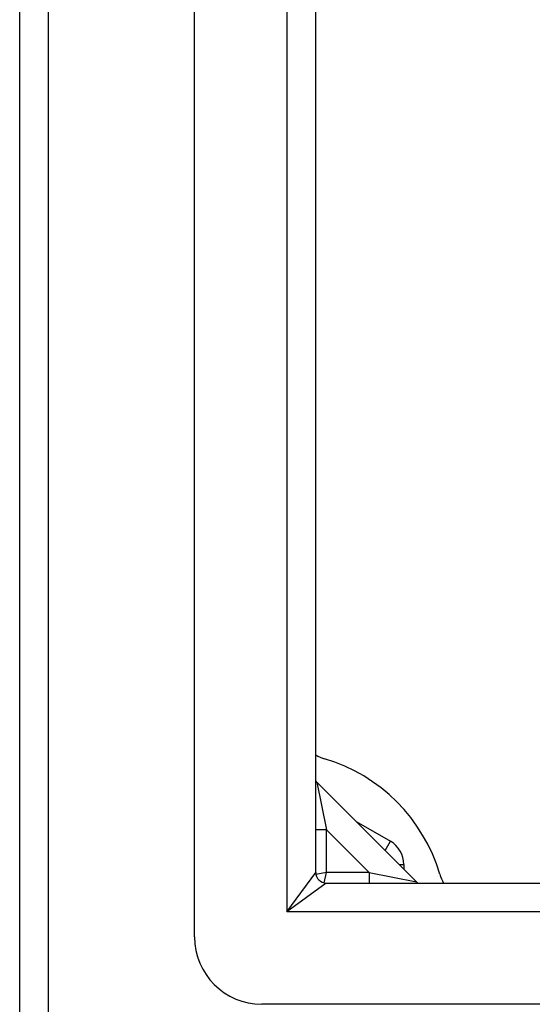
# Model space of a CAD drawing. Header units: inches. Extents: x 7 to 154, y 11 to 93.
# Tile 4 of 85: x 61.45 to 62.95, y 35.12 to 37.99. Entities that reach past the tile are written whole.
import ezdxf

# ---------------------------------------------------------------- set-up
doc = ezdxf.new("R2010")
doc.units = ezdxf.units.IN
doc.header["$MEASUREMENT"] = 0
doc.layers.add('Visible Edges(ANSI)', color=7, linetype='Continuous', lineweight=25)
doc.layers.add('Visible Tangent Edges(ANSI)', color=7, linetype='Continuous', lineweight=25)

msp = doc.modelspace()

# ---------------------------------------------------------------- linework, layer by layer
at = {"layer": 'Visible Edges(ANSI)'}
for p, q in [((61.4459, 70.52), (61.4459, 34.688)), ((61.9577, 35.3126), (61.9577, 69.8953)), ((62.3121, 35.5011), (62.3121, 69.7068)), ((62.6073, 35.4735), (62.3154, 35.7654)), ((62.4304, 35.6505), (62.5306, 35.5926)), ((62.5699, 35.5244), (62.5699, 35.5109)), ((62.3431, 35.4701), (84.5488, 35.4701)), ((84.7373, 35.1158), (62.1546, 35.1158))]:
    msp.add_line(p, q, dxfattribs=at)
for centre, radius, start, end in [((62.3739, 35.9531), 0.125, 240.3391, 253.4531), ((62.1959, 35.354), 0.5, 16.5469, 73.4531), ((62.3433, 35.7932), 0.0394, 217.5144, 225), ((62.4912, 35.5244), 0.0787, 0, 60), ((62.3431, 35.5011), 0.031, 180, 270), ((62.795, 35.532), 0.125, 196.5469, 209.6609), ((62.6352, 35.5013), 0.0394, 225, 232.4856), ((62.1546, 35.3126), 0.1969, 180, 270)]:
    msp.add_arc(centre, radius, start, end, dxfattribs=at)
at = {"layer": 'Visible Tangent Edges(ANSI)'}
for p, q in [((61.5299, 34.688), (61.5299, 70.52)), ((62.2281, 69.8218), (62.2281, 35.3861)), ((62.3154, 35.7654), (62.3433, 35.6262)), ((62.3433, 35.6262), (62.3121, 35.6262)), ((62.3433, 35.5013), (62.3433, 35.6262)), ((62.3433, 35.6262), (62.4682, 35.5013)), ((62.5151, 35.5658), (62.5306, 35.5926)), ((62.5564, 35.5244), (62.5699, 35.5244)), ((62.2281, 35.3861), (62.3121, 35.5011)), ((62.3433, 35.5013), (62.3127, 35.4948)), ((62.3368, 35.4707), (62.3433, 35.5013)), ((62.4682, 35.5013), (62.3433, 35.5013)), ((62.4682, 35.5013), (62.4682, 35.4701)), ((62.4682, 35.5013), (62.6073, 35.4735)), ((62.3431, 35.4701), (62.2281, 35.3861)), ((84.6638, 35.3861), (62.2281, 35.3861))]:
    msp.add_line(p, q, dxfattribs=at)

doc.saveas('drawing.dxf')
